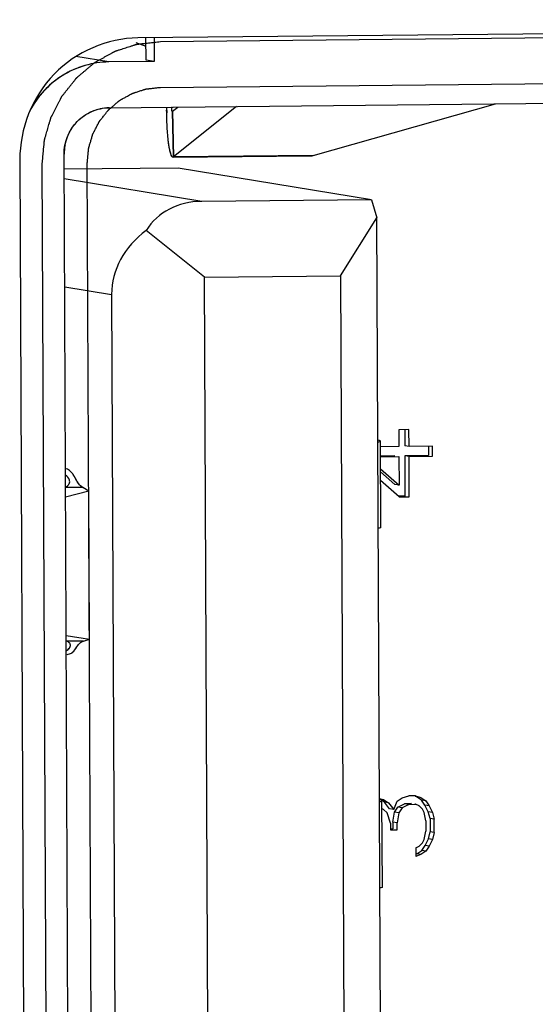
# Model space of a CAD drawing. Header units: millimetres. Extents: x 0 to 1750, y -1720 to 477.
# Tile 88 of 256: x 337.32 to 340.91, y -857.18 to -850.34. Entities that reach past the tile are written whole.
import ezdxf

# ---------------------------------------------------------------- set-up
doc = ezdxf.new("R2010")
doc.units = ezdxf.units.MM
doc.header["$LTSCALE"] = 92.51
for name, color, linetype in [('101301666_14DXF_CONTINUOUS_LINE', 7, 'CONTINUOUS'), ('101301666_DXF_CONTINUOUS_LINE', 7, 'CONTINUOUS'), ('DE-11-072043DXF_CONTINUOUS_LINE', 7, 'CONTINUOUS')]:
    doc.layers.add(name, color=color, linetype=linetype)

msp = doc.modelspace()

# ---------------------------------------------------------------- linework, layer by layer
at = {"layer": '101301666_14DXF_CONTINUOUS_LINE'}
for p, q in [((338.202, -850.525), (338.133, -850.5011)), ((338.2024, -850.621), (338.2017, -850.4659)), ((338.2586, -850.4653), (338.2593, -850.6303)), ((337.9445, -850.6335), (337.7148, -850.596)), ((338.2593, -850.6303), (337.9445, -850.6335)), ((338.2593, -850.6303), (338.2024, -850.621)), ((337.9459, -850.9513), (350.7161, -850.8246)), ((338.8318, -850.9425), (338.3941, -851.2928)), ((339.3635, -851.2832), (340.6317, -850.9247)), ((338.3822, -850.958), (338.3829, -850.9471)), ((338.3822, -850.9587), (338.3822, -850.959)), ((338.3869, -850.9757), (338.4232, -850.9466)), ((338.3869, -850.9757), (338.3941, -851.2928)), ((337.6844, -863.1287), (337.6324, -851.2743)), ((339.3635, -851.2832), (338.3941, -851.2928)), ((338.3899, -851.2945), (339.3513, -851.2849)), ((338.4256, -851.3711), (337.6329, -851.379)), ((339.7705, -851.5906), (338.4256, -851.3711)), ((338.5899, -851.6023), (337.6332, -851.4462)), ((339.7705, -851.5906), (338.5899, -851.6023)), ((339.7705, -851.5906), (339.8082, -851.7166)), ((339.5538, -852.1193), (339.8082, -851.7166)), ((339.8558, -862.5714), (339.8082, -851.7166)), ((338.6094, -852.1287), (338.2036, -851.8036)), ((338.6094, -852.1287), (339.5538, -852.1193)), ((338.6536, -862.2239), (338.6094, -852.1287)), ((339.5538, -852.1193), (339.5981, -862.2146)), ((337.6365, -852.1949), (337.963, -852.2482)), ((337.963, -852.2482), (338.006, -862.0636)), ((340.0306, -853.1877), (339.9603, -853.1884)), ((339.9603, -853.1884), (339.9608, -853.305)), ((340.0011, -853.188), (340.0016, -853.2995)), ((340.0311, -853.3043), (340.0306, -853.1877)), ((339.823, -853.2631), (339.8151, -853.2615)), ((339.8347, -853.8672), (339.8321, -853.2675)), ((339.9608, -853.305), (339.8322, -853.3063)), ((340.0311, -853.3043), (340.0016, -853.2995)), ((340.1952, -853.3027), (340.0311, -853.3043)), ((340.1657, -853.303), (340.166, -853.3678)), ((340.1956, -853.3726), (340.1952, -853.3027)), ((339.9316, -853.3702), (339.8325, -853.3711)), ((339.8325, -853.3763), (339.9611, -853.375)), ((339.9611, -853.375), (339.962, -853.5732)), ((340.166, -853.3678), (340.0019, -853.3695)), ((340.0314, -853.3743), (340.0019, -853.3695)), ((340.0019, -853.3695), (340.0031, -853.6493)), ((340.0314, -853.3743), (340.1956, -853.3726)), ((340.0327, -853.6541), (340.0314, -853.3743)), ((339.8329, -853.4601), (339.962, -853.5732)), ((339.9324, -853.5684), (339.833, -853.4812)), ((337.7634, -853.5907), (337.6426, -853.5886)), ((337.8035, -853.6163), (337.7634, -853.5907)), ((339.9623, -853.6548), (339.8333, -853.5424)), ((339.962, -853.5732), (339.9324, -853.5684)), ((337.8035, -853.6163), (337.6429, -853.6581)), ((337.808, -854.6443), (337.8035, -853.6163)), ((340.0031, -853.6493), (339.9623, -853.6497)), ((339.9623, -853.6548), (340.0327, -853.6541)), ((337.6471, -854.6181), (337.808, -854.6443)), ((337.6473, -854.6548), (337.7681, -854.6569)), ((337.7681, -854.6569), (337.808, -854.6443)), ((339.8259, -855.7516), (339.8543, -855.7583)), ((339.834, -855.7619), (339.8261, -855.7603)), ((339.8456, -856.3661), (339.843, -855.7663)), ((339.8601, -855.7765), (339.8434, -855.7657)), ((339.8543, -855.7583), (339.8896, -855.7813)), ((339.8896, -855.7813), (339.8601, -855.7765)), ((339.8954, -855.8228), (339.8601, -855.7765)), ((339.8896, -855.7813), (339.925, -855.8276)), ((339.925, -855.8276), (339.9481, -855.7691)), ((339.9481, -855.7691), (339.9832, -855.7454)), ((339.954, -855.8105), (340.0008, -855.7868)), ((339.9832, -855.7454), (340.03, -855.7333)), ((340.0303, -855.7916), (339.9835, -855.8154)), ((340.0477, -855.7863), (340.0008, -855.7868)), ((340.0303, -855.7916), (340.0008, -855.7868)), ((340.0769, -855.7328), (340.03, -855.7333)), ((340.0303, -855.7916), (340.0772, -855.7911)), ((340.0826, -855.7393), (340.0756, -855.737)), ((340.0769, -855.7328), (340.1122, -855.7441)), ((340.1007, -855.8025), (340.0772, -855.7911)), ((340.1179, -855.7623), (340.0826, -855.7393)), ((340.1122, -855.7441), (340.1474, -855.7671)), ((340.1474, -855.7671), (340.1179, -855.7623)), ((340.1415, -855.797), (340.1179, -855.7623)), ((340.171, -855.8018), (340.1415, -855.797)), ((340.1651, -855.8434), (340.1415, -855.797)), ((340.1474, -855.7671), (340.171, -855.8018)), ((339.8546, -855.8283), (339.8433, -855.8228)), ((339.8782, -855.8514), (339.8546, -855.8283)), ((339.9019, -855.9211), (339.8782, -855.8514)), ((339.925, -855.8276), (339.8954, -855.8228)), ((339.9193, -855.9158), (339.9307, -855.8458)), ((339.9307, -855.8458), (339.954, -855.8105)), ((339.9602, -855.8506), (339.9307, -855.8458)), ((339.9602, -855.8506), (339.9488, -855.9207)), ((339.9835, -855.8154), (339.954, -855.8105)), ((339.9835, -855.8154), (339.9602, -855.8506)), ((340.1242, -855.8256), (340.1007, -855.8025)), ((340.1361, -855.8488), (340.1242, -855.8256)), ((340.148, -855.907), (340.1361, -855.8488)), ((340.1947, -855.8483), (340.1651, -855.8434)), ((340.1771, -855.89), (340.1651, -855.8434)), ((340.171, -855.8018), (340.1947, -855.8483)), ((340.1947, -855.8483), (340.2066, -855.8948)), ((339.9019, -855.9211), (339.9021, -855.9678)), ((339.9488, -855.9207), (339.9193, -855.9158)), ((339.9193, -855.9158), (339.9195, -855.9625)), ((339.949, -855.9673), (339.9488, -855.9207)), ((340.148, -855.907), (340.1483, -855.977)), ((340.2066, -855.8948), (340.1771, -855.89)), ((340.1771, -855.89), (340.1775, -855.9833)), ((340.207, -855.9881), (340.2066, -855.8948)), ((339.9195, -855.9625), (339.9021, -855.9627)), ((339.9021, -855.9678), (339.949, -855.9673)), ((340.1369, -856.0354), (340.1483, -855.977)), ((340.166, -856.03), (340.1775, -855.9833)), ((340.207, -855.9881), (340.1775, -855.9833)), ((340.207, -855.9881), (340.1955, -856.0348)), ((340.1019, -856.0824), (340.1253, -856.0589)), ((340.1253, -856.0589), (340.1369, -856.0354)), ((340.1427, -856.0769), (340.166, -856.03)), ((340.1955, -856.0348), (340.166, -856.03)), ((340.1955, -856.0348), (340.1723, -856.0817)), ((340.0785, -856.0943), (340.1019, -856.0824)), ((340.0785, -856.0943), (340.0788, -856.1526)), ((340.1139, -856.1406), (340.0788, -856.1526)), ((340.0844, -856.1358), (340.1194, -856.1121)), ((340.1139, -856.1406), (340.0844, -856.1358)), ((340.149, -856.1169), (340.1139, -856.1406)), ((340.1194, -856.1121), (340.1427, -856.0769)), ((340.149, -856.1169), (340.1194, -856.1121)), ((340.1723, -856.0817), (340.1427, -856.0769)), ((340.1723, -856.0817), (340.149, -856.1169))]:
    msp.add_line(p, q, dxfattribs=at)
for centre, radius, start, end in [((341.5658, -850.9328), 3.2204, 180.26059, 180.46139), ((341.4537, -850.9338), 3.1083, 180.45921, 180.99599), ((338.5897, -850.9668), 0.2076, 177.58929, 177.77718), ((338.577, -850.9663), 0.1949, 177.77709, 177.97763), ((338.385, -850.9749), 0.00164, 270.58747, 276.55687), ((339.8057, -853.3344), 0.0733, 75.63349, 76.3663), ((337.6337, -853.5456), 0.0389, 317.30395, 319.93452), ((337.6394, -853.5495), 0.032, 334.45007, 336.60855), ((339.8336, -853.8672), 0.00113, 353.05678, 0.21057), ((337.6468, -854.6907), 0.0312, 43.51852, 46.51503), ((337.6532, -854.6859), 0.0232, 24.23461, 26.43278), ((337.6533, -854.6856), 0.023, 2.71525, 4.25572), ((337.653, -854.6856), 0.0233, 0.25346, 2.71217), ((339.8167, -855.8332), 0.0733, 75.63349, 76.3663), ((339.8445, -856.3661), 0.00113, 353.05678, 0.21057)]:
    msp.add_arc(centre, radius, start, end, dxfattribs=at)
for major_axis, ratio, start_param, end_param in [((-0.5213, 0.5514), 0.737071, -0.599261, 0.186137), ((0.8263, -0.0697), 0.770184, 2.424456, 3.209854)]:
    msp.add_ellipse((338.7911, -852.2744), major_axis=major_axis, ratio=ratio, start_param=start_param, end_param=end_param, dxfattribs=at)
for points, knots in [([(337.9445, -850.6335), (337.8886, -850.634), (337.7762, -850.6505), (337.6205, -850.7195), (337.4881, -850.8276), (337.4217, -850.9208), (337.3951, -850.9708)], [0, 0, 0, 0, 0.248563, 0.497968, 0.74847, 1, 1, 1, 1]), ([(337.6324, -851.2743), (337.6323, -851.2327), (337.6482, -851.1486), (337.7176, -851.0417), (337.8218, -850.9693), (337.9049, -850.9517), (337.9459, -850.9513)], [0, 0, 0, 0, 0.251626, 0.502568, 0.752007, 1, 1, 1, 1]), ([(338.3888, -851.2944), (338.3856, -851.2938), (338.379, -851.2856), (338.3729, -851.2689), (338.3661, -851.2424), (338.3602, -851.2071), (338.3549, -851.163), (338.3488, -851.089), (338.3466, -851.0297), (338.3459, -850.9878)], [0, 0, 0, 0, 0.031357, 0.088696, 0.175031, 0.290004, 0.432226, 0.599691, 1, 1, 1, 1]), ([(338.385, -850.9765), (338.3833, -850.9765), (338.3822, -850.9716), (338.382, -850.9664), (338.3821, -850.9619), (338.3822, -850.9594)], [0, 0, 0, 0, 0.27995, 0.582231, 1, 1, 1, 1]), ([(338.3869, -850.9757), (338.3867, -850.9758), (338.3862, -850.9762), (338.3856, -850.9764), (338.3852, -850.9765)], [0, 0, 0, 0, 0.300138, 1, 1, 1, 1]), ([(338.3941, -851.2928), (338.3938, -851.293), (338.3925, -851.2939), (338.391, -851.2945), (338.3899, -851.2945)], [0, 0, 0, 0, 0.278741, 1, 1, 1, 1]), ([(339.8153, -853.2737), (339.8196, -853.2729), (339.8251, -853.2717), (339.8306, -853.2696), (339.8321, -853.2681), (339.8321, -853.2675)], [0, 0, 0, 0, 0.707061, 0.898432, 1, 1, 1, 1]), ([(337.7038, -853.5131), (337.6996, -853.5059), (337.6915, -853.4932), (337.6733, -853.4739), (337.6576, -853.4647), (337.6478, -853.4592)], [0, 0, 0, 0, 0.315552, 0.572451, 1, 1, 1, 1]), ([(337.6713, -853.5496), (337.6713, -853.5457), (337.6679, -853.5273), (337.6539, -853.5127), (337.6423, -853.5038)], [0, 0, 0, 0, 0.207969, 1, 1, 1, 1]), ([(337.7634, -853.5907), (337.7582, -853.5873), (337.7469, -853.5794), (337.7315, -853.5621), (337.7179, -853.5389), (337.7089, -853.5218), (337.7038, -853.5131)], [0, 0, 0, 0, 0.189189, 0.414183, 0.695532, 1, 1, 1, 1]), ([(337.6427, -853.585), (337.6447, -853.5841), (337.6518, -853.5809), (337.6584, -853.5762), (337.6623, -853.572)], [0, 0, 0, 0, 0.277139, 1, 1, 1, 1]), ([(339.8347, -853.8674), (339.8346, -853.868), (339.833, -853.8694), (339.8276, -853.8715), (339.8221, -853.8726), (339.818, -853.8734)], [0, 0, 0, 0, 0.105296, 0.299387, 1, 1, 1, 1]), ([(337.6683, -854.6681), (337.667, -854.6669), (337.6608, -854.6619), (337.6533, -854.6588), (337.6474, -854.657)], [0, 0, 0, 0, 0.217596, 1, 1, 1, 1]), ([(337.6476, -854.7249), (337.6557, -854.7194), (337.6688, -854.7088), (337.6763, -854.6925), (337.6763, -854.6855)], [0, 0, 0, 0, 0.58249, 1, 1, 1, 1]), ([(337.7126, -854.71), (337.7172, -854.7032), (337.7254, -854.6902), (337.7382, -854.6732), (337.753, -854.6621), (337.7632, -854.6584), (337.7681, -854.6569)], [0, 0, 0, 0, 0.310835, 0.586259, 0.806718, 1, 1, 1, 1]), ([(337.6534, -854.7507), (337.6637, -854.7483), (337.6805, -854.7441), (337.6999, -854.7281), (337.7082, -854.7165), (337.7126, -854.71)], [0, 0, 0, 0, 0.426844, 0.681719, 1, 1, 1, 1]), ([(339.8263, -855.7725), (339.8305, -855.7717), (339.836, -855.7705), (339.8415, -855.7684), (339.843, -855.767), (339.843, -855.7663)], [0, 0, 0, 0, 0.707061, 0.898432, 1, 1, 1, 1]), ([(339.8456, -856.3662), (339.8456, -856.3668), (339.844, -856.3682), (339.8385, -856.3703), (339.8331, -856.3715), (339.8289, -856.3722)], [0, 0, 0, 0, 0.105296, 0.299387, 1, 1, 1, 1])]:
    msp.add_open_spline(points, degree=3, knots=knots, dxfattribs=at)
for points in [[(339.3513, -851.2849), (339.3554, -851.2849), (339.3596, -851.2843), (339.3635, -851.2832)], [(337.6635, -853.5707), (337.6653, -853.5685), (337.667, -853.566), (337.6682, -853.5633)], [(337.6687, -853.5622), (337.6704, -853.5583), (337.6713, -853.5539), (337.6713, -853.5496)], [(337.6739, -854.6756), (337.6728, -854.6732), (337.6712, -854.6711), (337.6694, -854.6692)], [(337.6762, -854.6839), (337.676, -854.6813), (337.6754, -854.6787), (337.6743, -854.6764)]]:
    msp.add_open_spline(points, degree=3, dxfattribs=at)
at = {"layer": '101301666_DXF_CONTINUOUS_LINE'}
for p, q in [((338.3016, -850.492), (351.0718, -850.3653)), ((338.202, -850.525), (338.133, -850.5011)), ((338.2024, -850.621), (338.2017, -850.4659)), ((338.2586, -850.4653), (338.2593, -850.6303)), ((337.9445, -850.6335), (337.7148, -850.596)), ((338.2593, -850.6303), (337.9445, -850.6335)), ((338.2593, -850.6303), (338.2024, -850.621)), ((338.303, -850.8098), (351.0732, -850.6831)), ((337.9459, -850.9513), (350.7161, -850.8246)), ((338.8318, -850.9425), (338.3941, -851.2928)), ((339.3635, -851.2832), (340.6317, -850.9247)), ((338.3822, -850.9587), (338.383, -850.9456)), ((338.3822, -850.9587), (338.3822, -850.959)), ((338.3869, -850.9757), (338.3852, -850.9765)), ((338.3869, -850.9757), (338.4232, -850.9466)), ((338.3941, -851.2928), (338.3869, -850.9756)), ((337.6844, -863.1287), (337.6324, -851.2743)), ((339.3635, -851.2832), (338.3941, -851.2928)), ((339.3513, -851.2849), (339.3635, -851.2832)), ((337.5327, -863.1921), (337.4808, -851.3378)), ((337.8456, -863.189), (337.7936, -851.3347)), ((338.3899, -851.2945), (339.3513, -851.2849)), ((338.3941, -851.2928), (338.3899, -851.2945)), ((338.4256, -851.3711), (337.6329, -851.379)), ((339.7705, -851.5906), (338.4256, -851.3711)), ((338.5899, -851.6023), (337.6332, -851.4462)), ((339.7705, -851.5906), (338.5899, -851.6023)), ((339.7705, -851.5906), (339.8082, -851.7166)), ((339.5538, -852.1193), (339.8082, -851.7166)), ((339.8558, -862.5714), (339.8082, -851.7166)), ((338.6094, -852.1287), (338.2036, -851.8036)), ((338.6094, -852.1287), (339.5538, -852.1193)), ((338.6536, -862.2239), (338.6094, -852.1287)), ((339.5538, -852.1193), (339.5981, -862.2146)), ((337.6365, -852.1949), (337.963, -852.2482)), ((337.963, -852.2482), (338.006, -862.0636)), ((340.0306, -853.1877), (339.9603, -853.1884)), ((339.9603, -853.1884), (339.9608, -853.305)), ((340.0011, -853.1878), (340.0016, -853.2995)), ((340.0311, -853.3043), (340.0306, -853.1877)), ((339.823, -853.2631), (339.816, -853.2616)), ((339.8347, -853.8672), (339.8321, -853.2675)), ((339.9608, -853.305), (339.8322, -853.3063)), ((340.0311, -853.3043), (340.0016, -853.2995)), ((340.1952, -853.3027), (340.0311, -853.3043)), ((340.1657, -853.3028), (340.166, -853.3678)), ((340.1956, -853.3726), (340.1952, -853.3027)), ((339.9316, -853.3702), (339.8325, -853.3711)), ((339.8325, -853.3763), (339.9611, -853.375)), ((339.9611, -853.375), (339.962, -853.5732)), ((340.166, -853.3678), (340.0019, -853.3695)), ((340.0314, -853.3743), (340.0019, -853.3695)), ((340.0019, -853.3695), (340.0031, -853.6493)), ((340.0314, -853.3743), (340.1956, -853.3726)), ((340.0327, -853.6541), (340.0314, -853.3743)), ((339.8329, -853.4601), (339.962, -853.5732)), ((339.9324, -853.5684), (339.833, -853.4812)), ((337.6426, -853.5886), (337.7634, -853.5907)), ((337.8035, -853.6163), (337.7634, -853.5907)), ((339.9623, -853.6548), (339.8333, -853.5424)), ((339.962, -853.5732), (339.9324, -853.5684)), ((337.8035, -853.6163), (337.6429, -853.6581)), ((337.808, -854.6443), (337.8035, -853.6163)), ((340.0031, -853.6493), (339.9623, -853.6497)), ((339.9623, -853.6548), (340.0327, -853.6541)), ((337.6471, -854.6181), (337.808, -854.6443)), ((337.7681, -854.6569), (337.6473, -854.6548)), ((337.7681, -854.6569), (337.808, -854.6443)), ((339.8365, -855.7611), (339.8248, -855.7535)), ((339.8259, -855.7516), (339.8543, -855.7583)), ((339.834, -855.7619), (339.8269, -855.7604)), ((339.8456, -856.3661), (339.843, -855.7663)), ((339.8601, -855.7765), (339.8434, -855.7657)), ((339.8543, -855.7583), (339.8896, -855.7813)), ((339.8896, -855.7813), (339.8601, -855.7765)), ((339.8954, -855.8228), (339.8601, -855.7765)), ((339.8896, -855.7813), (339.925, -855.8276)), ((339.925, -855.8276), (339.9481, -855.7691)), ((339.9481, -855.7691), (339.9832, -855.7454)), ((339.954, -855.8105), (340.0008, -855.7868)), ((339.9832, -855.7454), (340.03, -855.7333)), ((340.0303, -855.7916), (339.9835, -855.8154)), ((340.0477, -855.7863), (340.0008, -855.7868)), ((340.0303, -855.7916), (340.0008, -855.7868)), ((340.0769, -855.7328), (340.03, -855.7333)), ((340.0303, -855.7916), (340.0772, -855.7911)), ((340.0772, -855.7911), (340.0724, -855.7903)), ((340.0826, -855.7393), (340.0756, -855.737)), ((340.0769, -855.7328), (340.1122, -855.7441)), ((340.1007, -855.8025), (340.0772, -855.7911)), ((340.1179, -855.7623), (340.0826, -855.7393)), ((340.1122, -855.7441), (340.1474, -855.7671)), ((340.1474, -855.7671), (340.1179, -855.7623)), ((340.1415, -855.797), (340.1179, -855.7623)), ((340.171, -855.8018), (340.1415, -855.797)), ((340.1651, -855.8434), (340.1415, -855.797)), ((340.1474, -855.7671), (340.171, -855.8018)), ((339.8546, -855.8283), (339.8433, -855.8228)), ((339.8546, -855.8283), (339.8517, -855.8278)), ((339.8782, -855.8514), (339.8546, -855.8283)), ((339.9019, -855.9211), (339.8782, -855.8514)), ((339.925, -855.8276), (339.8954, -855.8228)), ((339.9193, -855.9158), (339.9307, -855.8458)), ((339.9307, -855.8458), (339.954, -855.8105)), ((339.9602, -855.8506), (339.9307, -855.8458)), ((339.9602, -855.8506), (339.9488, -855.9207)), ((339.9835, -855.8154), (339.954, -855.8105)), ((339.9835, -855.8154), (339.9602, -855.8506)), ((340.1007, -855.8025), (340.0978, -855.8021)), ((340.1242, -855.8256), (340.1007, -855.8025)), ((340.1361, -855.8488), (340.1242, -855.8256)), ((340.148, -855.907), (340.1361, -855.8488)), ((340.1947, -855.8483), (340.1651, -855.8434)), ((340.1771, -855.89), (340.1651, -855.8434)), ((340.171, -855.8018), (340.1947, -855.8483)), ((340.1947, -855.8483), (340.2066, -855.8948)), ((339.9019, -855.9211), (339.9021, -855.9678)), ((339.9488, -855.9207), (339.9193, -855.9158)), ((339.9193, -855.9158), (339.9195, -855.9625)), ((339.949, -855.9673), (339.9488, -855.9207)), ((340.148, -855.907), (340.1483, -855.977)), ((340.2066, -855.8948), (340.1771, -855.89)), ((340.1771, -855.89), (340.1775, -855.9833)), ((340.207, -855.9881), (340.2066, -855.8948)), ((339.9195, -855.9625), (339.9021, -855.9627)), ((339.9021, -855.9678), (339.949, -855.9673)), ((340.1369, -856.0354), (340.1483, -855.977)), ((340.166, -856.03), (340.1775, -855.9833)), ((340.207, -855.9881), (340.1775, -855.9833)), ((340.207, -855.9881), (340.1955, -856.0348)), ((340.1019, -856.0824), (340.1253, -856.0589)), ((340.1253, -856.0589), (340.1369, -856.0354)), ((340.1427, -856.0769), (340.166, -856.03)), ((340.1955, -856.0348), (340.166, -856.03)), ((340.1955, -856.0348), (340.1723, -856.0817)), ((340.0785, -856.0943), (340.1019, -856.0824)), ((340.0785, -856.0943), (340.0788, -856.1526)), ((340.1139, -856.1406), (340.0788, -856.1526)), ((340.0844, -856.1358), (340.1194, -856.1121)), ((340.1139, -856.1406), (340.0844, -856.1358)), ((340.149, -856.1169), (340.1139, -856.1406)), ((340.1194, -856.1121), (340.1427, -856.0769)), ((340.149, -856.1169), (340.1194, -856.1121)), ((340.1723, -856.0817), (340.1427, -856.0769)), ((340.1723, -856.0817), (340.149, -856.1169))]:
    msp.add_line(p, q, dxfattribs=at)
for centre, radius, start, end in [((337.9492, -851.2633), 0.312, 90.61485, 102.61026), ((341.547, -850.9338), 3.2016, 180.2465, 180.45022), ((341.4872, -850.9343), 3.1418, 180.45036, 180.6047), ((337.959, -851.2731), 0.3266, 168.57265, 180.21107), ((338.3898, -851.2889), 0.00555, 259.16588, 270.34143), ((339.8057, -853.3343), 0.0733, 75.63095, 76.36429), ((337.6339, -853.5457), 0.0387, 317.16719, 319.82837), ((339.8336, -853.8672), 0.00112, 353.08401, 0.2515), ((337.647, -854.6906), 0.031, 43.63488, 46.68052), ((337.6538, -854.6855), 0.0225, 4.47927, 24.08252), ((337.6531, -854.6856), 0.0232, 0.16464, 4.3965), ((337.4343, -854.5203), 0.3368, 325.7083, 326.26974), ((339.8167, -855.8331), 0.0733, 75.63095, 76.36429), ((339.8445, -856.3661), 0.00112, 353.08401, 0.2515)]:
    msp.add_arc(centre, radius, start, end, dxfattribs=at)
for major_axis, ratio, start_param, end_param in [((-0.5213, 0.5514), 0.737071, -0.599261, 0.186137), ((0.8263, -0.0697), 0.770184, 2.424456, 3.209854)]:
    msp.add_ellipse((338.7911, -852.2744), major_axis=major_axis, ratio=ratio, start_param=start_param, end_param=end_param, dxfattribs=at)
for points, knots in [([(337.4808, -851.3378), (337.482, -851.3242), (337.4839, -851.3038), (337.4864, -851.2767), (337.4883, -851.2563), (337.4902, -851.236), (337.4917, -851.219), (337.493, -851.2054), (337.4937, -851.197), (337.4944, -851.1902), (337.4948, -851.1851), (337.4952, -851.1809), (337.4955, -851.1779), (337.4957, -851.1762), (337.4957, -851.1749), (337.4961, -851.1737), (337.4966, -851.1721), (337.4974, -851.1692), (337.4986, -851.1651), (337.5001, -851.1602), (337.502, -851.1537), (337.5044, -851.1455), (337.5082, -851.1324), (337.513, -851.1161), (337.5187, -851.0964), (337.5244, -851.0768), (337.5292, -851.0605), (337.533, -851.0474), (337.5354, -851.0392), (337.5373, -851.0327), (337.5387, -851.0278), (337.5399, -851.0237), (337.5407, -851.0208), (337.5413, -851.0192), (337.5415, -851.0179), (337.5422, -851.0168), (337.5429, -851.0153), (337.5443, -851.0127), (337.5463, -851.0089), (337.5486, -851.0044), (337.5517, -850.9983), (337.5556, -850.9908), (337.5619, -850.9787), (337.5697, -850.9636), (337.579, -850.9454), (337.5884, -850.9273), (337.5962, -850.9122), (337.6025, -850.9001), (337.6064, -850.8925), (337.6095, -850.8865), (337.6118, -850.8819), (337.6138, -850.8782), (337.6151, -850.8755), (337.6159, -850.874), (337.6164, -850.8728), (337.6173, -850.8719), (337.6184, -850.8705), (337.6203, -850.8681), (337.6229, -850.8648), (337.6262, -850.8607), (337.6305, -850.8553), (337.6358, -850.8485), (337.6444, -850.8377), (337.6552, -850.8242), (337.6681, -850.808), (337.681, -850.7918), (337.6917, -850.7782), (337.7003, -850.7674), (337.7057, -850.7607), (337.71, -850.7553), (337.7132, -850.7512), (337.7159, -850.7478), (337.7178, -850.7454), (337.7189, -850.7441), (337.7196, -850.743), (337.7206, -850.7423), (337.7219, -850.7412), (337.7242, -850.7393), (337.7274, -850.7365), (337.7313, -850.7332), (337.7364, -850.7289), (337.7429, -850.7234), (337.7532, -850.7147), (337.7661, -850.7037), (337.7816, -850.6906), (337.7971, -850.6775), (337.81, -850.6665), (337.8203, -850.6578), (337.8268, -850.6523), (337.8319, -850.6479), (337.8358, -850.6447), (337.839, -850.6419), (337.8413, -850.64), (337.8426, -850.6389), (337.8435, -850.638), (337.8447, -850.6375), (337.8461, -850.6367), (337.8487, -850.6352), (337.8524, -850.6332), (337.8568, -850.6307), (337.8627, -850.6274), (337.8701, -850.6233), (337.8819, -850.6168), (337.8966, -850.6086), (337.9143, -850.5988), (337.932, -850.5889), (337.9467, -850.5807), (337.9585, -850.5742), (337.9659, -850.5701), (337.9718, -850.5668), (337.9762, -850.5644), (337.9799, -850.5623), (337.9824, -850.5609), (337.9839, -850.5601), (337.985, -850.5594), (337.9862, -850.5591), (337.9878, -850.5585), (337.9906, -850.5577), (337.9946, -850.5564), (337.9994, -850.5548), (338.0058, -850.5528), (338.0138, -850.5502), (338.0266, -850.5461), (338.0426, -850.5409), (338.0619, -850.5348), (338.0811, -850.5286), (338.0971, -850.5235), (338.1099, -850.5194), (338.1179, -850.5168), (338.1243, -850.5147), (338.1291, -850.5132), (338.1331, -850.5119), (338.1359, -850.511), (338.1375, -850.5105), (338.1387, -850.5101), (338.14, -850.51), (338.1417, -850.5098), (338.1446, -850.5095), (338.1489, -850.509), (338.154, -850.5084), (338.1607, -850.5077), (338.1692, -850.5067), (338.1828, -850.5052), (338.1998, -850.5033), (338.2201, -850.501), (338.2405, -850.4988), (338.2676, -850.4958), (338.288, -850.4935), (338.3016, -850.492)], [0, 0, 0, 0, 0.03125, 0.046875, 0.0625, 0.078125, 0.09375, 0.101562, 0.109375, 0.113281, 0.117188, 0.121094, 0.123047, 0.124023, 0.125, 0.125977, 0.126953, 0.128906, 0.132812, 0.136719, 0.140625, 0.148438, 0.15625, 0.171875, 0.1875, 0.203125, 0.21875, 0.226562, 0.234375, 0.238281, 0.242188, 0.246094, 0.248047, 0.249023, 0.25, 0.250977, 0.251953, 0.253906, 0.257812, 0.261719, 0.265625, 0.273438, 0.28125, 0.296875, 0.3125, 0.328125, 0.34375, 0.351562, 0.359375, 0.363281, 0.367188, 0.371094, 0.373047, 0.374023, 0.375, 0.375977, 0.376953, 0.378906, 0.382812, 0.386719, 0.390625, 0.398438, 0.40625, 0.421875, 0.4375, 0.453125, 0.46875, 0.476562, 0.484375, 0.488281, 0.492188, 0.496094, 0.498047, 0.499023, 0.5, 0.500977, 0.501953, 0.503906, 0.507812, 0.511719, 0.515625, 0.523438, 0.53125, 0.546875, 0.5625, 0.578125, 0.59375, 0.601562, 0.609375, 0.613281, 0.617188, 0.621094, 0.623047, 0.624023, 0.625, 0.625977, 0.626953, 0.628906, 0.632812, 0.636719, 0.640625, 0.648438, 0.65625, 0.671875, 0.6875, 0.703125, 0.71875, 0.726562, 0.734375, 0.738281, 0.742188, 0.746094, 0.748047, 0.749023, 0.75, 0.750977, 0.751953, 0.753906, 0.757812, 0.761719, 0.765625, 0.773438, 0.78125, 0.796875, 0.8125, 0.828125, 0.84375, 0.851562, 0.859375, 0.863281, 0.867188, 0.871094, 0.873047, 0.874023, 0.875, 0.875977, 0.876953, 0.878906, 0.882812, 0.886719, 0.890625, 0.898438, 0.90625, 0.921875, 0.9375, 0.953125, 0.96875, 1, 1, 1, 1]), ([(337.9445, -850.6335), (337.8311, -850.6346), (337.5997, -850.7024), (337.4395, -850.8819), (337.3883, -850.9841)], [0, 0, 0, 0, 0.497848, 1, 1, 1, 1]), ([(337.7936, -851.3347), (337.7944, -851.3262), (337.7956, -851.3136), (337.7971, -851.2968), (337.7983, -851.2841), (337.7995, -851.2715), (337.8004, -851.261), (337.8012, -851.2526), (337.8017, -851.2473), (337.8021, -851.2431), (337.8024, -851.2399), (337.8026, -851.2373), (337.8028, -851.2352), (337.8029, -851.2336), (337.8034, -851.2321), (337.804, -851.2301), (337.8047, -851.2275), (337.8056, -851.2245), (337.8068, -851.2204), (337.8083, -851.2153), (337.8106, -851.2072), (337.8136, -851.1971), (337.8172, -851.1849), (337.8207, -851.1727), (337.8237, -851.1626), (337.826, -851.1545), (337.8275, -851.1494), (337.8287, -851.1453), (337.8296, -851.1423), (337.8303, -851.1398), (337.831, -851.1377), (337.8313, -851.1362), (337.8321, -851.1348), (337.8331, -851.1329), (337.8343, -851.1306), (337.8357, -851.1278), (337.8377, -851.124), (337.8401, -851.1193), (337.844, -851.1118), (337.8488, -851.1025), (337.8546, -851.0912), (337.8604, -851.0799), (337.8653, -851.0706), (337.8691, -851.0631), (337.8716, -851.0584), (337.8735, -851.0546), (337.875, -851.0518), (337.8762, -851.0495), (337.8772, -851.0476), (337.8778, -851.0461), (337.8789, -851.0449), (337.8802, -851.0432), (337.8819, -851.0412), (337.8839, -851.0386), (337.8865, -851.0353), (337.8899, -851.0311), (337.8952, -851.0244), (337.9019, -851.016), (337.9099, -851.0059), (337.9179, -850.9958), (337.9245, -850.9875), (337.9299, -850.9807), (337.9332, -850.9766), (337.9359, -850.9732), (337.9379, -850.9707), (337.9395, -850.9686), (337.9409, -850.9669), (337.9418, -850.9656), (337.9431, -850.9646), (337.9447, -850.9633), (337.9467, -850.9616), (337.9491, -850.9595), (337.9523, -850.9568), (337.9563, -850.9534), (337.9627, -850.948), (337.9707, -850.9412), (337.9803, -850.9331), (337.9899, -850.9249), (337.9979, -850.9181), (338.0043, -850.9127), (338.0083, -850.9093), (338.0115, -850.9066), (338.0139, -850.9046), (338.0159, -850.9029), (338.0176, -850.9015), (338.0187, -850.9004), (338.0201, -850.8998), (338.0219, -850.8987), (338.0242, -850.8975), (338.027, -850.8959), (338.0306, -850.8939), (338.0352, -850.8913), (338.0425, -850.8873), (338.0517, -850.8822), (338.0626, -850.8761), (338.0736, -850.87), (338.0828, -850.8649), (338.0901, -850.8608), (338.0946, -850.8583), (338.0983, -850.8563), (338.1011, -850.8547), (338.1033, -850.8535), (338.1052, -850.8525), (338.1065, -850.8516), (338.108, -850.8512), (338.11, -850.8506), (338.1125, -850.8498), (338.1155, -850.8488), (338.1194, -850.8475), (338.1244, -850.846), (338.1324, -850.8434), (338.1423, -850.8402), (338.1542, -850.8364), (338.1661, -850.8326), (338.1761, -850.8294), (338.184, -850.8268), (338.189, -850.8252), (338.1929, -850.824), (338.1959, -850.823), (338.1984, -850.8222), (338.2004, -850.8216), (338.2019, -850.821), (338.2035, -850.8209), (338.2056, -850.8207), (338.2082, -850.8204), (338.2114, -850.82), (338.2156, -850.8196), (338.2208, -850.819), (338.2293, -850.818), (338.2398, -850.8169), (338.2524, -850.8155), (338.2651, -850.814), (338.2819, -850.8122), (338.2945, -850.8108), (338.303, -850.8098)], [0, 0, 0, 0, 0.03125, 0.046875, 0.0625, 0.078125, 0.09375, 0.101562, 0.109375, 0.113281, 0.117188, 0.121094, 0.123047, 0.125, 0.126953, 0.128906, 0.132812, 0.136719, 0.140625, 0.148438, 0.15625, 0.171875, 0.1875, 0.203125, 0.21875, 0.226562, 0.234375, 0.238281, 0.242188, 0.246094, 0.248047, 0.25, 0.251953, 0.253906, 0.257812, 0.261719, 0.265625, 0.273438, 0.28125, 0.296875, 0.3125, 0.328125, 0.34375, 0.351562, 0.359375, 0.363281, 0.367188, 0.371094, 0.373047, 0.375, 0.376953, 0.378906, 0.382812, 0.386719, 0.390625, 0.398438, 0.40625, 0.421875, 0.4375, 0.453125, 0.46875, 0.476562, 0.484375, 0.488281, 0.492188, 0.496094, 0.498047, 0.5, 0.501953, 0.503906, 0.507812, 0.511719, 0.515625, 0.523438, 0.53125, 0.546875, 0.5625, 0.578125, 0.59375, 0.601562, 0.609375, 0.613281, 0.617188, 0.621094, 0.623047, 0.625, 0.626953, 0.628906, 0.632812, 0.636719, 0.640625, 0.648438, 0.65625, 0.671875, 0.6875, 0.703125, 0.71875, 0.726562, 0.734375, 0.738281, 0.742188, 0.746094, 0.748047, 0.75, 0.751953, 0.753906, 0.757812, 0.761719, 0.765625, 0.773438, 0.78125, 0.796875, 0.8125, 0.828125, 0.84375, 0.851562, 0.859375, 0.863281, 0.867188, 0.871094, 0.873047, 0.875, 0.876953, 0.878906, 0.882812, 0.886719, 0.890625, 0.898438, 0.90625, 0.921875, 0.9375, 0.953125, 0.96875, 1, 1, 1, 1]), ([(337.6389, -851.2084), (337.6509, -851.1489), (337.71, -851.0348), (337.8224, -850.9719), (337.8811, -850.9588)], [0, 0, 0, 0, 0.502145, 1, 1, 1, 1]), ([(338.3888, -851.2944), (338.3854, -851.2937), (338.3786, -851.2849), (338.3723, -851.2671), (338.3654, -851.2387), (338.3565, -851.1825), (338.3485, -851.0908), (338.3461, -851.0119), (338.3456, -850.9675)], [0, 0, 0, 0, 0.030898, 0.088243, 0.174864, 0.290301, 0.600662, 1, 1, 1, 1]), ([(338.385, -850.9765), (338.3833, -850.9765), (338.3815, -850.9679), (338.382, -850.9632), (338.3822, -850.9587)], [0, 0, 0, 0, 0.279083, 1, 1, 1, 1]), ([(339.8161, -853.2736), (339.8201, -853.2728), (339.8247, -853.2717), (339.8321, -853.2692), (339.8321, -853.2675)], [0, 0, 0, 0, 0.711843, 1, 1, 1, 1]), ([(339.8321, -853.2675), (339.8321, -853.2665), (339.8287, -853.2645), (339.826, -853.2638), (339.8239, -853.2633)], [0, 0, 0, 0, 0.313494, 1, 1, 1, 1]), ([(337.7047, -853.5146), (337.697, -853.5013), (337.6814, -853.4784), (337.6578, -853.4648), (337.6478, -853.4592)], [0, 0, 0, 0, 0.573663, 1, 1, 1, 1]), ([(337.6713, -853.5496), (337.6713, -853.5458), (337.6679, -853.5274), (337.654, -853.5128), (337.6425, -853.5039)], [0, 0, 0, 0, 0.208297, 1, 1, 1, 1]), ([(337.7634, -853.5907), (337.7521, -853.5835), (337.7275, -853.5611), (337.7142, -853.5311), (337.7047, -853.5146)], [0, 0, 0, 0, 0.413019, 1, 1, 1, 1]), ([(337.6427, -853.5849), (337.6447, -853.5841), (337.6518, -853.5808), (337.6584, -853.5762), (337.6623, -853.572)], [0, 0, 0, 0, 0.276221, 1, 1, 1, 1]), ([(339.8347, -853.8674), (339.8345, -853.8691), (339.8274, -853.8713), (339.8227, -853.8725), (339.8187, -853.8733)], [0, 0, 0, 0, 0.295889, 1, 1, 1, 1]), ([(337.6683, -854.6681), (337.667, -854.6669), (337.6609, -854.6619), (337.6534, -854.6588), (337.6475, -854.6571)], [0, 0, 0, 0, 0.218338, 1, 1, 1, 1]), ([(337.6479, -854.7247), (337.6522, -854.7218), (337.665, -854.712), (337.6763, -854.6967), (337.6763, -854.6855)], [0, 0, 0, 0, 0.318524, 1, 1, 1, 1]), ([(337.7144, -854.7074), (337.7226, -854.6951), (337.7329, -854.6771), (337.7535, -854.6619), (337.7634, -854.6583), (337.7681, -854.6569)], [0, 0, 0, 0, 0.584195, 0.805412, 1, 1, 1, 1]), ([(337.6534, -854.7507), (337.6637, -854.7483), (337.6884, -854.7422), (337.7046, -854.7217), (337.7125, -854.7101)], [0, 0, 0, 0, 0.428725, 1, 1, 1, 1]), ([(339.827, -855.7724), (339.8311, -855.7716), (339.8357, -855.7705), (339.843, -855.768), (339.843, -855.7663)], [0, 0, 0, 0, 0.711843, 1, 1, 1, 1]), ([(339.843, -855.7663), (339.843, -855.7654), (339.8397, -855.7633), (339.837, -855.7627), (339.8349, -855.7621)], [0, 0, 0, 0, 0.313494, 1, 1, 1, 1]), ([(339.8456, -856.3662), (339.8454, -856.3679), (339.8384, -856.3702), (339.8336, -856.3713), (339.8296, -856.3721)], [0, 0, 0, 0, 0.295889, 1, 1, 1, 1])]:
    msp.add_open_spline(points, degree=3, knots=knots, dxfattribs=at)
for points in [[(337.6635, -853.5707), (337.6654, -853.5685), (337.667, -853.566), (337.6683, -853.5634)], [(337.6683, -853.5634), (337.6703, -853.5591), (337.6713, -853.5543), (337.6713, -853.5496)], [(337.6743, -854.6764), (337.6732, -854.6737), (337.6714, -854.6713), (337.6695, -854.6692)]]:
    msp.add_open_spline(points, degree=3, dxfattribs=at)
at = {"layer": 'DE-11-072043DXF_CONTINUOUS_LINE'}
for p, q in [((350.9153, -850.3397), (338.145, -850.4664)), ((337.3243, -851.3122), (337.3762, -863.1666))]:
    msp.add_line(p, q, dxfattribs=at)
msp.add_open_spline([(338.145, -850.4664), (337.9338, -850.4685), (337.4943, -850.655), (337.3233, -851.0986), (337.3243, -851.3122)], degree=3, knots=[0, 0, 0, 0, 0.497222, 1, 1, 1, 1], dxfattribs=at)

doc.saveas('drawing.dxf')
